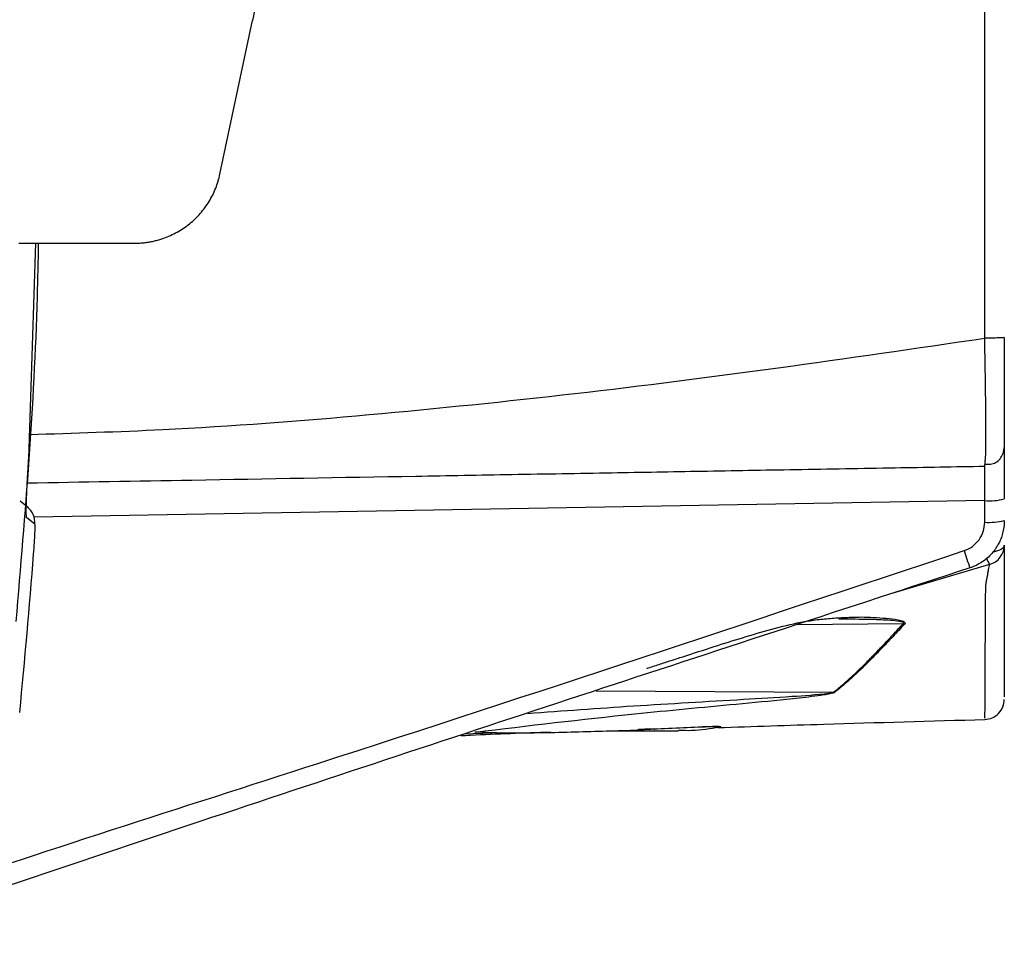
# Model space of a CAD drawing. Header units: millimetres. Extents: x 5 to 597, y 5 to 415.
# Tile 78 of 131: x 322.99 to 330.89, y 252.61 to 259.97. Entities that reach past the tile are written whole.
import ezdxf

# ---------------------------------------------------------------- set-up
doc = ezdxf.new("R2010")
doc.units = ezdxf.units.MM

msp = doc.modelspace()

# ---------------------------------------------------------------- linework, layer by layer
at = {"color": 7, "linetype": 'Continuous', "lineweight": 25}
for p, q in [((330.7323, 257.4167), (330.7323, 263.3014)), ((324.5988, 258.7326), (324.8599, 259.9627)), ((322.9852, 258.1779), (323.9141, 258.1779)), ((323.0689, 256.5307), (323.1204, 258.1779)), ((330.8896, 256.5473), (330.8782, 256.4897)), ((330.7323, 256.3874), (330.7358, 256.4255)), ((330.7323, 255.9409), (330.7323, 256.1136)), ((323.0616, 256.0559), (322.9955, 256.1082)), ((330.734, 254.3732), (330.7341, 254.3729)), ((326.5535, 254.2442), (326.853, 254.2533)), ((327.7692, 254.269), (328.2764, 254.269))]:
    msp.add_line(p, q, dxfattribs=at)
at = {"color": 8, "linetype": 'Continuous', "lineweight": 25}
for p, q in [((330.7323, 256.1136), (323.1086, 255.9805)), ((330.772, 255.6024), (329.9869, 255.3684)), ((330.0782, 255.1269), (329.229, 255.1189)), ((327.6149, 254.5875), (329.5185, 254.5766)), ((328.6035, 254.3), (328.4977, 254.2998))]:
    msp.add_line(p, q, dxfattribs=at)
at = {"color": 7, "linetype": 'Continuous', "lineweight": 25, "flags": 128}
msp.add_lwpolyline([(323.1142, 255.9252), (323.0772, 255.9545), (323.0481, 255.9776)], dxfattribs=at)
at = {"color": 8, "linetype": 'Continuous', "lineweight": 25, "flags": 128}
msp.add_lwpolyline([(330.8896, 255.7558), (330.8866, 255.7439), (330.8777, 255.7325), (330.8633, 255.7219), (330.8439, 255.7126), (330.8202, 255.7049), (330.7934, 255.6991)], dxfattribs=at)
at = {"color": 7, "linetype": 'Continuous', "lineweight": 25}
for centre, radius, start, end in [((330.7709, 256.5723), 0.4604, 265.19829, 284.93835), ((322.9548, 255.9371), 0.1598, 355.73742, 51.62626), ((330.7709, 256.3997), 0.4604, 265.19829, 284.93835), ((330.7303, 255.7561), 0.1593, 285.18893, 359.90003), ((262.7896, 260.359), 60.4955, 354.360763, 355.5684), ((333.7033, 256.7028), 3.2888, 197.5166, 200.05837), ((330.1162, 255.2822), 0.1598, 256.27235, 260.63511), ((329.5362, 254.722), 0.1464, 263.07304, 266.68921), ((328.61, 254.4271), 0.1273, 267.04168, 270.79908)]:
    msp.add_arc(centre, radius, start, end, dxfattribs=at)
at = {"color": 8, "linetype": 'Continuous', "lineweight": 25}
msp.add_arc((330.9073, 255.6998), 0.1667, 196.29861, 215.74605, dxfattribs=at)
at = {"color": 7, "linetype": 'Continuous', "lineweight": 25}
msp.add_open_spline([(324.9035, 260.3779), (324.9035, 260.2385), (324.8888, 260.0991), (324.8599, 259.9627)], degree=3, dxfattribs=at)
for points, knots in [([(323.9141, 258.1779), (323.9255, 258.1781), (323.9482, 258.1784), (323.9822, 258.1809), (324.0159, 258.185), (324.0493, 258.1908), (324.0825, 258.1982), (324.1154, 258.2072), (324.1747, 258.2266), (324.2579, 258.2641), (324.3567, 258.3314), (324.4431, 258.4141), (324.5021, 258.4946), (324.5408, 258.564), (324.5651, 258.6183), (324.585, 258.6745), (324.5942, 258.7132), (324.5988, 258.7326)], [0, 0, 0, 0, 0.035921, 0.071638, 0.107237, 0.142802, 0.178419, 0.214174, 0.25015, 0.374973, 0.500023, 0.624847, 0.749897, 0.81261, 0.874892, 0.937203, 1, 1, 1, 1]), ([(330.8896, 257.4225), (330.8895, 257.4218), (330.8862, 257.4211), (330.8709, 257.4196), (330.859, 257.4189), (330.8284, 257.4178), (330.8098, 257.4174), (330.7711, 257.4168), (330.751, 257.4166), (330.7323, 257.4166)], [0, 0, 0, 0, 0.25, 0.25, 0.5, 0.5, 0.75, 0.75, 1, 1, 1, 1]), ([(330.8896, 257.4225), (330.8896, 257.3639), (330.8896, 257.306), (330.8896, 257.1921), (330.8896, 257.1372), (330.8896, 257.0317), (330.8896, 256.9806), (330.8896, 256.8855), (330.8896, 256.8416), (330.8896, 256.7612), (330.8896, 256.7245), (330.8896, 256.6616), (330.8896, 256.635), (330.8896, 256.5915), (330.8896, 256.5749), (330.8896, 256.5529), (330.8896, 256.5473), (330.8896, 256.5473)], [0, 0, 0, 0, 0.125, 0.125, 0.25, 0.25, 0.375, 0.375, 0.5, 0.5, 0.625, 0.625, 0.75, 0.75, 0.875, 0.875, 1, 1, 1, 1]), ([(323.0481, 255.9776), (323.0475, 255.978), (323.047, 255.9796), (323.0462, 255.9848), (323.0458, 255.9886), (323.0453, 255.998), (323.045, 256.0065), (323.0449, 256.0171), (323.0449, 256.0247), (323.0449, 256.0289), (323.045, 256.0413), (323.0452, 256.0504), (323.0456, 256.0702), (323.0459, 256.0813), (323.0465, 256.1038), (323.0471, 256.1215), (323.0479, 256.1407), (323.0484, 256.1538), (323.0487, 256.1609), (323.0495, 256.1805), (323.0504, 256.2008), (323.0515, 256.2224), (323.0522, 256.237), (323.0525, 256.2447), (323.0536, 256.2665), (323.0548, 256.2887), (323.0562, 256.3155), (323.0569, 256.3272), (323.0573, 256.335), (323.0575, 256.3392), (323.061, 256.402), (323.0647, 256.4646), (323.0689, 256.5307)], [0, 0, 0, 0, 0.0625, 0.0625, 0.125, 0.125, 0.1875, 0.21875, 0.21875, 0.25, 0.25, 0.3125, 0.3125, 0.375, 0.375, 0.4375, 0.46875, 0.46875, 0.5, 0.5, 0.5625, 0.59375, 0.59375, 0.625, 0.625, 0.6875, 0.71875, 0.734375, 0.734375, 0.75, 0.75, 1, 1, 1, 1]), ([(330.8896, 256.5473), (330.8896, 256.5473), (330.8896, 256.5383), (330.8896, 256.4981), (330.8896, 256.4668), (330.8896, 256.3862), (330.8896, 256.3372), (330.8896, 256.2335), (330.8896, 256.1791), (330.8896, 256.1275)], [0, 0, 0, 0, 0.25, 0.25, 0.5, 0.5, 0.75, 0.75, 1, 1, 1, 1]), ([(330.7364, 256.407), (330.7505, 256.4056), (330.7791, 256.4028), (330.8212, 256.418), (330.8575, 256.4468), (330.8718, 256.4755), (330.8788, 256.4898)], [0, 0, 0, 0, 0.2453, 0.497413, 0.750997, 1, 1, 1, 1]), ([(330.7323, 256.3874), (330.4932, 256.3832), (329.9878, 256.3744), (329.2312, 256.3612), (328.4733, 256.3479), (327.7155, 256.3347), (326.9515, 256.3214), (325.8291, 256.3018), (324.5336, 256.2792), (323.4928, 256.261), (323.0531, 256.2533)], [0, 0, 0, 0, 0.093882, 0.198477, 0.296775, 0.39086, 0.495122, 0.595493, 0.829117, 1, 1, 1, 1]), ([(330.7323, 256.1136), (330.7324, 256.1212), (330.7325, 256.1366), (330.7327, 256.1591), (330.7328, 256.181), (330.733, 256.2022), (330.7331, 256.2226), (330.7332, 256.242), (330.7332, 256.2603), (330.7333, 256.2776), (330.7333, 256.2938), (330.7333, 256.3138), (330.7333, 256.3361), (330.7332, 256.3581), (330.733, 256.3746), (330.7327, 256.3853), (330.7325, 256.3867), (330.7323, 256.3874)], [0, 0, 0, 0, 0.052204, 0.103922, 0.155153, 0.205898, 0.256157, 0.30593, 0.355218, 0.404021, 0.452339, 0.500172, 0.596249, 0.694268, 0.794231, 0.896141, 1, 1, 1, 1]), ([(330.8896, 255.9548), (330.8894, 255.9457), (330.889, 255.9276), (330.8862, 255.9012), (330.882, 255.876), (330.8764, 255.8522), (330.8698, 255.8299), (330.8623, 255.8093), (330.8543, 255.7904), (330.846, 255.7731), (330.8376, 255.7576), (330.8293, 255.7437), (330.8213, 255.7313), (330.806, 255.7094), (330.7809, 255.6792), (330.743, 255.6441), (330.7019, 255.6148), (330.6589, 255.5912), (330.6288, 255.5802), (330.614, 255.5748)], [0, 0, 0, 0, 0.054873, 0.107958, 0.15901, 0.207812, 0.254175, 0.297938, 0.338971, 0.377167, 0.412445, 0.444742, 0.474015, 0.500237, 0.604863, 0.707897, 0.808537, 0.90609, 1, 1, 1, 1]), ([(323.1042, 255.6846), (323.1066, 255.7158), (323.1087, 255.7463), (323.1123, 255.8037), (323.1137, 255.8301), (323.1155, 255.8744), (323.1159, 255.8925), (323.1158, 255.9174), (323.1152, 255.9244), (323.1142, 255.9252)], [0, 0, 0, 0, 0.25, 0.25, 0.5, 0.5, 0.75, 0.75, 1, 1, 1, 1]), ([(330.567, 255.7129), (330.5911, 255.7208), (330.6133, 255.7322), (330.6541, 255.7619), (330.6719, 255.7797), (330.7161, 255.8408), (330.7323, 255.8904), (330.7323, 255.9409)], [0, 0, 0, 0, 0.25, 0.25, 0.5, 0.5, 1, 1, 1, 1]), ([(330.8896, 255.7558), (330.8896, 255.7239), (330.8896, 255.6603), (330.8896, 255.3038), (330.8896, 255.0595), (330.8896, 254.8448), (330.8896, 254.6871), (330.8896, 254.5507), (330.8896, 254.5437), (330.8896, 254.5395)], [0, 0, 0, 0, 0.1356708, 0.2703292, 0.404114, 0.5366659, 0.6685346, 0.800879, 1, 1, 1, 1]), ([(330.614, 255.5748), (328.6492, 254.9317), (325.6637, 253.9544), (322.686, 252.9541), (321.6681, 252.6122)], [0, 0, 0, 0, 0.658144, 1, 1, 1, 1]), ([(330.7405, 255.4215), (330.7416, 255.4302), (330.7436, 255.446), (330.7465, 255.4652), (330.749, 255.4795), (330.751, 255.4901), (330.7526, 255.4981), (330.7552, 255.5129), (330.7587, 255.5351), (330.7638, 255.5625), (330.7687, 255.5858), (330.7708, 255.5966), (330.772, 255.6024)], [0, 0, 0, 0, 0.077403, 0.139432, 0.189509, 0.229828, 0.261714, 0.285902, 0.416316, 0.571455, 0.768762, 1, 1, 1, 1]), ([(329.7408, 255.1808), (329.8083, 255.1791), (329.8756, 255.1763), (329.9741, 255.1676), (330.0068, 255.1641), (330.0525, 255.1552), (330.0674, 255.1518), (330.0852, 255.1438), (330.0904, 255.1406), (330.095, 255.1329), (330.0939, 255.1285), (330.0902, 255.1245)], [0, 0, 0, 0, 0.5, 0.5, 0.75, 0.75, 0.875, 0.875, 0.9375, 0.9375, 1, 1, 1, 1]), ([(329.5185, 254.5766), (329.5332, 254.5883), (329.5602, 254.6097), (329.597, 254.641), (329.6266, 254.667), (329.6675, 254.7039), (329.7198, 254.753), (329.789, 254.8214), (329.8589, 254.893), (329.932, 254.9697), (330.0045, 255.0472), (330.054, 255.1007), (330.0782, 255.1269)], [0, 0, 0, 0, 0.083183, 0.152635, 0.208355, 0.250345, 0.382731, 0.499984, 0.631521, 0.758688, 0.881507, 1, 1, 1, 1]), ([(330.0902, 255.1245), (330.0742, 255.1074), (330.0418, 255.0727), (329.9937, 255.0215), (329.9451, 254.9701), (329.896, 254.9188), (329.8464, 254.8677), (329.7927, 254.8135), (329.7308, 254.7526), (329.6523, 254.6793), (329.5832, 254.6197), (329.539, 254.5847), (329.5277, 254.5758)], [0, 0, 0, 0, 0.077116, 0.156664, 0.238684, 0.32322, 0.410318, 0.500026, 0.611582, 0.749665, 0.936332, 1, 1, 1, 1]), ([(330.734, 254.3595), (330.7537, 254.3622), (330.7947, 254.3678), (330.8471, 254.4051), (330.8829, 254.4585), (330.8874, 254.4997), (330.8896, 254.5195)], [0, 0, 0, 0, 0.240715, 0.500096, 0.759427, 1, 1, 1, 1]), ([(327.8911, 254.2725), (327.9638, 254.2768), (328.116, 254.2858), (328.3441, 254.2953), (328.5157, 254.302), (328.5987, 254.3023), (328.6104, 254.3018), (328.6145, 254.3014), (328.6152, 254.3007), (328.613, 254.3001), (328.6118, 254.2998)], [0, 0, 0, 0, 0.284449, 0.59482, 0.904815, 0.951985, 0.963959, 0.975913, 0.987895, 1, 1, 1, 1]), ([(328.2764, 254.2744), (328.3119, 254.2728), (328.4274, 254.2676), (328.5314, 254.2868), (328.6035, 254.3)], [0, 0, 0, 0, 0.307553, 1, 1, 1, 1]), ([(328.593, 254.2937), (328.875, 254.3031), (329.5769, 254.3264), (330.3011, 254.347), (330.7344, 254.3593)], [0, 0, 0, 0, 0.4017193, 1, 1, 1, 1]), ([(327.2498, 254.2566), (327.0361, 254.2492), (326.7962, 254.2408), (326.5557, 254.2279), (326.5294, 254.2265)], [0, 0, 0, 0, 0.890856, 1, 1, 1, 1]), ([(326.6439, 254.2598), (326.7192, 254.2568), (326.9328, 254.2483), (327.3626, 254.2566), (327.7205, 254.2674), (327.8911, 254.2725)], [0, 0, 0, 0, 0.221645, 0.628987, 1, 1, 1, 1]), ([(328.0871, 254.2794), (328.0847, 254.2796), (328.0799, 254.2799), (328.0669, 254.2802), (328.0427, 254.2803), (328.0042, 254.2799), (327.9721, 254.2793), (327.9553, 254.2789)], [0, 0, 0, 0, 0.081848, 0.16359, 0.324834, 0.646726, 1, 1, 1, 1])]:
    msp.add_open_spline(points, degree=3, knots=knots, dxfattribs=at)
at = {"color": 8, "linetype": 'Continuous', "lineweight": 25}
for points, knots in [([(323.1413, 258.1779), (323.1386, 258.035), (323.1197, 257.0219), (323.0349, 256.0117), (322.9621, 255.144)], [0, 0, 0, 0, 0.141024, 1, 1, 1, 1]), ([(323.0724, 256.6445), (323.4283, 256.6555), (324.3369, 256.6835), (325.7954, 256.7967), (327.4404, 256.9656), (329.0862, 257.175), (330.18, 257.3356), (330.7323, 257.4167)], [0, 0, 0, 0, 0.138633, 0.354003, 0.56949, 0.782592, 1, 1, 1, 1]), ([(330.7358, 256.4255), (330.7371, 256.435), (330.741, 256.4631), (330.7425, 256.6724), (330.7404, 257.0073), (330.735, 257.28), (330.7323, 257.4166)], [0, 0, 0, 0, 0.145339, 0.429985, 0.714516, 1, 1, 1, 1]), ([(321.9327, 252.8759), (321.9822, 252.8928), (323.1272, 253.2845), (326.0155, 254.1997), (328.8406, 255.1389), (330.567, 255.7129)], [0, 0, 0, 0, 0.017273, 0.399448, 1, 1, 1, 1]), ([(330.7341, 254.3729), (330.7341, 254.3704), (330.7344, 254.3616), (330.735, 254.4632), (330.736, 254.6815), (330.7372, 254.9661), (330.7388, 255.2102), (330.7397, 255.3265), (330.7401, 255.3842), (330.7404, 255.4101), (330.7405, 255.4215)], [0, 0, 0, 0, 0.091184, 0.318577, 0.54411, 0.798227, 0.910985, 0.96078, 0.982736, 1, 1, 1, 1]), ([(328.0218, 254.7683), (328.0547, 254.779), (328.1199, 254.8002), (328.2165, 254.8316), (328.3641, 254.8795), (328.5559, 254.9415), (328.7944, 255.0166), (329.0261, 255.0854), (329.2197, 255.133), (329.3556, 255.1554), (329.4337, 255.1646), (329.493, 255.17), (329.5537, 255.1742), (329.6148, 255.1771), (329.6772, 255.1793), (329.7192, 255.1803), (329.7408, 255.1808)], [0, 0, 0, 0, 0.056805, 0.112366, 0.166699, 0.311923, 0.444783, 0.583387, 0.721615, 0.790931, 0.825714, 0.860551, 0.895387, 0.930283, 0.964131, 1, 1, 1, 1]), ([(330.0782, 255.1269), (330.0795, 255.1279), (330.0813, 255.1294), (330.0822, 255.1315), (330.082, 255.1336), (330.0797, 255.1361), (330.0691, 255.1414), (330.0337, 255.148), (329.9508, 255.1556), (329.7874, 255.1621), (329.6495, 255.1623), (329.5615, 255.1624)], [0, 0, 0, 0, 0.012477, 0.018323, 0.024109, 0.036069, 0.049179, 0.109272, 0.241767, 0.516532, 1, 1, 1, 1]), ([(329.5277, 254.5758), (329.5256, 254.5746), (329.5215, 254.5721), (329.5084, 254.5681), (329.4829, 254.5622), (329.4271, 254.5527), (329.3119, 254.5375), (329.0771, 254.5122), (328.6044, 254.4666), (327.77, 254.3898), (327.0718, 254.306), (326.6444, 254.2547)], [0, 0, 0, 0, 0.0045015, 0.0089918, 0.017867, 0.035464, 0.0705297, 0.1404704, 0.2802202, 0.5593557, 1, 1, 1, 1]), ([(327.067, 254.4071), (327.3498, 254.4283), (327.9269, 254.4715), (328.6327, 254.5101), (329.1569, 254.5429), (329.3935, 254.558), (329.5066, 254.5723), (329.5163, 254.5758), (329.5185, 254.5766)], [0, 0, 0, 0, 0.3444827, 0.7031864, 0.8605559, 0.9821359, 0.9960189, 1, 1, 1, 1]), ([(328.6035, 254.3), (328.6041, 254.3001), (328.6054, 254.3003), (328.6064, 254.3005), (328.6066, 254.3008), (328.6055, 254.301), (328.6019, 254.3013), (328.5895, 254.3016), (328.5546, 254.3014), (328.5124, 254.3008), (328.4799, 254.3), (328.4704, 254.2998)], [0, 0, 0, 0, 0.0211, 0.040692, 0.059481, 0.078554, 0.120148, 0.166859, 0.373963, 0.817004, 1, 1, 1, 1])]:
    msp.add_open_spline(points, degree=3, knots=knots, dxfattribs=at)

doc.saveas('drawing.dxf')
